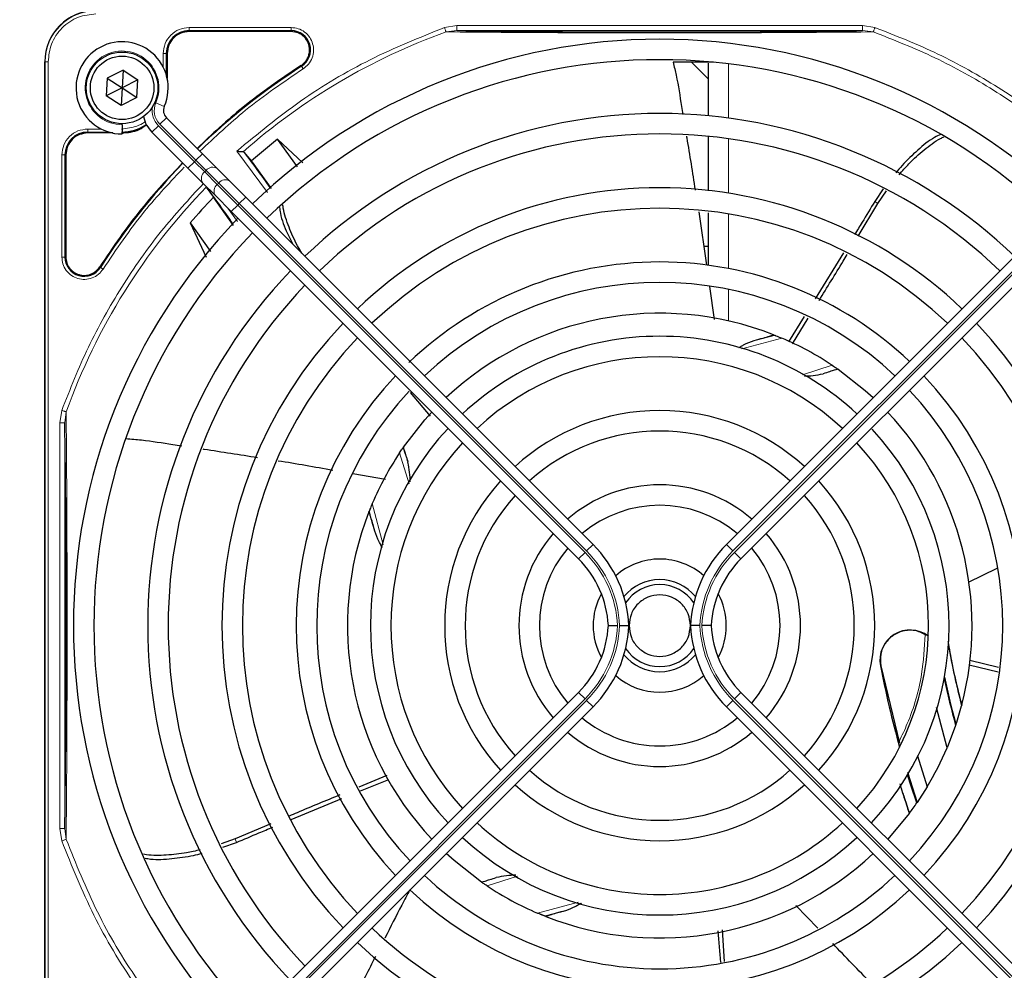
# Paper-space layout 'Blatt3' of a CAD drawing. Header units: millimetres. Extents: x 5 to 418, y 2 to 292.
# Tile 53 of 97: x 83 to 99, y 234 to 249. Entities that reach past the tile are written whole.
import ezdxf

# ---------------------------------------------------------------- set-up
doc = ezdxf.new("R2010")
doc.units = ezdxf.units.MM
doc.layers.add('SLD-0', color=7, linetype='Continuous')
doc.styles.add('SLDTEXTSTYLE0', font='TXT', dxfattribs={"width": 0.605})
doc.dimstyles.new('SLDDIMSTYLE1', dxfattribs={"dimtxt": 3.5, "dimasz": 3.302, "dimexe": 0, "dimexo": 0.0625, "dimgap": 0.875, "dimtad": 1, "dimlfac": 6, "dimrnd": 1e-09, "dimzin": 12, "dimdsep": 46, "dimtxsty": 'SLDTEXTSTYLE0', "dimsah": 1, "dimcen": 0.09, "dimadec": 0, "dimazin": 3, "dimtfac": 1, "dimtofl": 0, "dimtmove": 0, "dimatfit": 3, "dimfxl": 1, "dimfrac": 2, "dimtolj": 1, "dimtzin": 12, "dimarcsym": 0})

# ---------------------------------------------------------------- blocks, each defined once
blk = doc.blocks.new('_D_11')
at = {"layer": 'SLD-0'}
for p, q in [((59.721, 248.802), (59.721, 271.94)), ((143.471, 248.802), (143.471, 271.94)), ((59.721, 270.94), (143.471, 270.94))]:
    blk.add_line(p, q, dxfattribs=at)
for points in [[(59.721, 270.94), (63.023, 270.432), (63.023, 271.448)], [(143.471, 270.94), (140.169, 271.448), (140.169, 270.432)]]:
    blk.add_solid(points, dxfattribs=at)
at = {"layer": 'SLD-0', "insert": (95.581, 275.451), "char_height": 3.5, "attachment_point": 1, "style": 'SLDTEXTSTYLE0'}
blk.add_mtext('502,5', dxfattribs=at)

psp = doc.layouts.new('Blatt3')

# ---------------------------------------------------------------- linework, layer by layer
at = {"color": 7, "linetype": 'Continuous', "lineweight": 18}
for p, q in [((85.6045, 248.9204), (87.2648, 248.9204)), ((85.6045, 248.8705), (87.2648, 248.8705)), ((85.6045, 248.8555), (85.6045, 248.8705)), ((87.2648, 248.8555), (87.2648, 248.8705)), ((89.7599, 248.9217), (89.9618, 248.9549)), ((89.7855, 248.8501), (89.9618, 248.8716)), ((89.9618, 248.9549), (96.5639, 248.9549)), ((89.9618, 248.8716), (96.5639, 248.8716)), ((96.5639, 248.9549), (96.7652, 248.9219)), ((96.5639, 248.8716), (96.7397, 248.8502)), ((85.182, 248.2783), (85.182, 248.4979)), ((85.232, 248.1526), (85.232, 248.498)), ((85.247, 248.498), (85.232, 248.498)), ((83.2545, 248.3647), (83.2598, 248.3647)), ((83.2598, 248.3647), (83.2598, 230.0147)), ((83.3096, 248.3647), (83.2598, 248.3647)), ((83.3096, 248.3647), (83.3096, 230.0147)), ((87.4343, 248.2917), (87.4262, 248.3044)), ((94.3837, 248.3295), (94.3837, 247.4473)), ((85.0623, 247.6987), (85.1997, 247.6385)), ((85.1284, 247.3476), (85.2345, 247.4537)), ((83.9545, 247.2704), (84.1742, 247.2704)), ((84.9988, 247.218), (85.1048, 247.3241)), ((85.1048, 247.3241), (85.6901, 246.7388)), ((85.7137, 246.7624), (85.1284, 247.3476)), ((83.9545, 247.2205), (84.2999, 247.2205)), ((83.9545, 247.2055), (83.9545, 247.2205)), ((94.3837, 247.1108), (94.3837, 246.226)), ((83.532, 245.1877), (83.532, 246.8479)), ((83.582, 245.1877), (83.582, 246.848)), ((83.597, 246.848), (83.582, 246.848)), ((85.7137, 246.7624), (85.8197, 246.8685)), ((86.8777, 246.2398), (86.3802, 246.9107)), ((85.584, 246.6328), (85.6901, 246.7388)), ((85.6901, 246.7388), (85.7137, 246.7624)), ((85.6901, 246.7388), (85.8568, 246.5722)), ((85.8803, 246.5957), (85.7137, 246.7624)), ((85.8803, 246.5957), (85.8568, 246.5722)), ((85.8568, 246.5722), (86.0621, 246.3668)), ((86.0857, 246.3904), (85.8803, 246.5957)), ((86.0621, 246.3668), (86.0857, 246.3904)), ((86.0621, 246.3668), (86.3955, 246.0335)), ((86.419, 246.057), (86.0857, 246.3904)), ((86.419, 246.057), (86.5251, 246.1631)), ((86.2339, 245.9829), (86.392, 245.7673)), ((86.2894, 245.9274), (86.3955, 246.0335)), ((86.419, 246.057), (86.3955, 246.0335)), ((86.3955, 246.0335), (92.0474, 240.3815)), ((92.071, 240.4051), (86.419, 246.057)), ((94.4547, 240.4051), (100.1066, 246.057)), ((100.1302, 246.0335), (94.4783, 240.3815)), ((96.8115, 246.0573), (96.7621, 246.0925)), ((94.3837, 245.8882), (94.3837, 244.9992)), ((83.582, 245.1877), (83.597, 245.1877)), ((84.1481, 245.0263), (84.1607, 245.0182)), ((94.3837, 244.6593), (94.3837, 244.147)), ((95.2503, 243.8674), (94.5997, 243.6947)), ((95.5861, 243.2713), (96.0719, 243.4253)), ((83.4976, 242.4907), (83.5308, 242.6927)), ((83.5809, 242.4907), (83.6024, 242.667)), ((83.4976, 235.8886), (83.4976, 242.4907)), ((83.5809, 235.8886), (83.5809, 242.4907)), ((89.1856, 241.499), (89.0272, 241.9987)), ((88.5851, 241.1772), (88.7634, 240.5057)), ((91.9413, 240.2755), (92.0474, 240.3815)), ((92.071, 240.4051), (92.177, 240.5112)), ((94.4547, 240.4051), (94.3486, 240.5112)), ((94.5843, 240.2755), (94.4783, 240.3815)), ((96.8602, 238.5364), (96.8551, 238.5354)), ((92.0474, 237.9978), (86.3955, 232.3459)), ((86.419, 232.3223), (92.071, 237.9742)), ((91.9413, 238.1039), (92.0474, 237.9978)), ((92.071, 237.9742), (92.177, 237.8682)), ((94.4547, 237.9742), (94.3486, 237.8682)), ((100.1066, 232.3223), (94.4547, 237.9742)), ((94.5843, 238.1039), (94.4783, 237.9978)), ((94.4783, 237.9978), (100.1302, 232.3459)), ((83.5308, 235.6866), (83.4976, 235.8886)), ((83.6025, 235.7122), (83.5809, 235.8886)), ((86.3552, 235.7195), (86.3745, 235.662)), ((90.9495, 235.1112), (90.4538, 234.954)), ((91.2753, 234.5119), (91.9407, 234.6886))]:
    psp.add_line(p, q, dxfattribs=at)
at = {"color": 7, "linetype": 'Continuous', "lineweight": 25}
for p, q in [((87.2648, 248.8555), (85.6045, 248.8555)), ((85.247, 248.498), (85.247, 248.0931)), ((83.2545, 230.0147), (83.2545, 248.3647)), ((84.5278, 248.228), (84.2706, 248.0968)), ((84.5278, 248.228), (84.5128, 247.9397)), ((84.5278, 248.228), (84.77, 248.0709)), ((94.1378, 248.3563), (93.4802, 248.3563)), ((94.0503, 248.0855), (93.7795, 248.3563)), ((84.2706, 248.0968), (84.2557, 247.8085)), ((84.2706, 248.0968), (84.5128, 247.9397)), ((84.77, 248.0709), (84.5128, 247.9397)), ((84.755, 247.7826), (84.77, 248.0709)), ((84.5128, 247.9397), (84.2557, 247.8085)), ((84.5128, 247.9397), (84.4979, 247.6514)), ((84.5128, 247.9397), (84.755, 247.7826)), ((84.4979, 247.6514), (84.2557, 247.8085)), ((84.755, 247.7826), (84.4979, 247.6514)), ((85.2345, 247.4537), (85.8197, 246.8685)), ((84.5128, 247.3397), (84.5128, 247.3563)), ((84.5128, 247.3397), (84.5128, 247.1897)), ((84.3594, 247.2055), (83.9545, 247.2055)), ((85.584, 246.6328), (84.9988, 247.218)), ((87.0406, 247.1029), (86.6173, 246.7509)), ((87.4547, 246.7222), (87.0406, 247.1029)), ((87.3687, 246.6551), (87.0406, 247.1029)), ((83.597, 246.848), (83.597, 245.1877)), ((85.8197, 246.8685), (86.0614, 246.6268)), ((86.4985, 246.8943), (86.4842, 246.901)), ((86.6173, 246.7509), (86.4985, 246.8943)), ((85.8257, 246.3911), (85.584, 246.6328)), ((86.0614, 246.6268), (86.2668, 246.4214)), ((86.9457, 246.3007), (86.6173, 246.7509)), ((86.0311, 246.1857), (85.8257, 246.3911)), ((85.8904, 246.3146), (85.9988, 246.1589)), ((86.2668, 246.4214), (86.5251, 246.1631)), ((86.3283, 245.7001), (85.9988, 246.1589)), ((86.2894, 245.9274), (86.0311, 246.1857)), ((86.5251, 246.1631), (92.177, 240.5112)), ((100.0006, 246.1631), (94.3486, 240.5112)), ((96.9017, 246.2966), (96.7621, 246.0925)), ((96.8115, 246.0573), (96.955, 246.2652)), ((96.4934, 245.5279), (96.8115, 246.0573)), ((91.9413, 240.2755), (86.2894, 245.9274)), ((93.8969, 245.9227), (94.0223, 245.0549)), ((94.5843, 240.2755), (100.2363, 245.9274)), ((85.622, 245.7435), (85.8804, 245.1874)), ((85.622, 245.7435), (85.9526, 245.2752)), ((94.0503, 245.3563), (93.9787, 245.3563)), ((96.253, 245.2562), (95.7938, 244.5069)), ((94.0727, 244.7059), (94.1503, 244.1684)), ((95.616, 244.2207), (95.3582, 243.8093)), ((95.423, 243.7745), (95.6787, 244.1914)), ((95.1164, 243.9221), (95.1262, 243.9182)), ((96.1584, 243.3667), (96.1649, 243.3621)), ((89.2036, 242.9842), (89.5283, 242.5963)), ((89.0858, 242.0852), (89.0904, 242.0918)), ((88.2666, 241.6645), (88.7981, 241.5729)), ((88.5304, 241.0432), (88.5343, 241.0531)), ((98.7479, 240.1184), (98.2817, 239.8888)), ((98.7772, 238.5058), (98.3124, 238.6223)), ((96.8602, 238.5364), (97.1678, 237.2776)), ((98.299, 238.55), (98.7707, 238.4366)), ((86.2894, 232.4519), (91.9413, 238.1039)), ((100.2363, 232.4519), (94.5843, 238.1039)), ((92.177, 237.8682), (86.5251, 232.2162)), ((94.3486, 237.8682), (100.0006, 232.2162)), ((97.9393, 237.1992), (97.7654, 237.8595)), ((98.1794, 237.9019), (98.1753, 237.8861)), ((98.0787, 237.5652), (97.9393, 237.1992)), ((98.0834, 237.5791), (98.0787, 237.5652)), ((97.4605, 237.0715), (97.615, 236.5648)), ((88.8209, 236.7505), (88.3632, 236.5611)), ((97.2965, 236.8028), (97.4528, 236.3129)), ((88.3929, 236.499), (88.8514, 236.6836)), ((97.615, 236.5648), (97.4528, 236.3129)), ((87.2648, 236.0339), (88.0903, 236.3758)), ((97.4528, 236.3129), (97.447, 236.3045)), ((97.3221, 236.1313), (96.9726, 235.7156)), ((97.3278, 236.1389), (97.3221, 236.1313)), ((86.9353, 235.9658), (86.3552, 235.7195)), ((86.3552, 235.7195), (86.1265, 235.639)), ((86.1541, 235.5833), (86.3745, 235.662)), ((90.3673, 235.0127), (90.3607, 235.0172)), ((95.8361, 234.2652), (95.4758, 234.6355)), ((91.4093, 234.4572), (91.3994, 234.4611)), ((94.317, 233.7265), (94.2818, 234.2381))]:
    psp.add_line(p, q, dxfattribs=at)
at = {"color": 7, "linetype": 'Continuous', "lineweight": 25, "flags": 128}
for points in [[(96.1649, 243.3621), (96.6087, 243.0155), (96.7369, 242.8994)], [(89.0904, 242.0918), (89.4388, 242.5375), (89.5531, 242.6637)], [(97.447, 236.3045), (97.3562, 236.5786), (97.2979, 236.7634)], [(90.3607, 235.0172), (89.915, 235.3656), (89.7888, 235.4799)]]:
    psp.add_lwpolyline(points, dxfattribs=at)
at = {"color": 7, "linetype": 'Continuous', "lineweight": 25}
for radius in [0.5833, 0.5167]:
    psp.add_circle((84.5128, 247.9397), radius, dxfattribs=at)
for centre, radius, start, end in [((84.0878, 248.3647), 0.8333, 90, 180), ((85.6045, 248.498), 0.3725, 90, 180), ((87.2648, 248.5563), 0.3142, 302.63367, 90), ((93.2628, 239.1897), 9.5417, 90, 133.99915), ((93.2628, 239.1897), 9.5417, 46.02565, 90), ((84.5128, 247.9397), 0.75, 336.32369, 270), ((93.2628, 239.1897), 9.2083, 46.03708, 133.96292), ((93.2628, 239.1897), 10.8083, 122.63367, 134.11645), ((85.3523, 247.5716), 0.1667, 156.32369, 225), ((85.3523, 247.5716), 0.5, 191.42049, 225), ((93.2628, 239.1897), 8.3333, 90, 133.85401), ((93.2628, 239.1897), 8.3333, 46.05242, 90), ((84.5045, 247.948), 0.7275, 270, 303.67328), ((83.9545, 246.848), 0.3725, 90, 180), ((93.2628, 239.1897), 8, 46.19375, 133.80625), ((73.3048, 236.6954), 16.676, 35.2521, 37.70462), ((93.2628, 239.1897), 10.8083, 135.88355, 147.36633), ((73.3048, 236.6954), 15.8406, 34.77699, 37.39093), ((93.2628, 239.1897), 7.125, 90, 133.65963), ((93.2628, 239.1897), 7.125, 46.34037, 90), ((93.2628, 239.1897), 10.0666, 136.18656, 139.37912), ((93.2628, 239.1897), 6.7917, 46.40617, 133.59383), ((93.2628, 239.1897), 9.5417, 136.00085, 223.99915), ((93.2628, 239.1897), 9.2083, 136.03708, 223.96292), ((83.8962, 245.1877), 0.3142, 180, 327.36633), ((93.2628, 239.1897), 5.9167, 90, 133.65297), ((93.2628, 239.1897), 5.9167, 46.61418, 90), ((93.2628, 239.1897), 8.3333, 136.14599, 223.85401), ((93.2628, 239.1897), 8, 136.19375, 223.80625), ((93.2628, 239.1897), 5.5833, 46.71058, 133.28942), ((93.2628, 239.1897), 5.0825, 68.61111, 133.12079), ((93.2628, 239.1897), 7.125, 136.34037, 223.65963), ((93.2628, 239.1897), 7.125, 316.34037, 43.65963), ((93.2628, 239.1897), 4.7083, 90, 132.97141), ((93.2628, 239.1897), 4.7083, 47.02859, 90), ((90.7686, 259.1477), 15.8406, 284.73484, 285.96759), ((93.2628, 239.1897), 6.7917, 136.40617, 223.59383), ((93.2628, 239.1897), 5.0825, 56.44769, 66.98022), ((93.2628, 239.1897), 6.7917, 316.40617, 43.59383), ((93.2628, 239.1897), 4.375, 47.18322, 132.81678), ((93.2628, 239.1897), 5.9167, 136.53219, 223.38582), ((93.2628, 239.1897), 5.9167, 316.61418, 43.38582), ((93.2628, 239.1897), 5.5833, 136.92516, 223.28942), ((93.2628, 239.1897), 5.5833, 316.71058, 43.28942), ((93.2628, 239.1897), 3.5, 90, 132.2706), ((93.2628, 239.1897), 3.5, 47.7294, 90), ((93.2628, 239.1897), 5.0825, 345.32235, 43.12079), ((93.2628, 239.1897), 4.7083, 137.02859, 222.97141), ((93.2628, 239.1897), 3.1667, 48.01696, 131.98304), ((93.2628, 239.1897), 4.7083, 317.02859, 42.75082), ((93.2628, 239.1897), 4.375, 137.18322, 222.81678), ((93.2628, 239.1897), 4.375, 317.18322, 42.81678), ((93.2628, 239.1897), 5.0825, 146.44769, 156.98022), ((93.2628, 239.1897), 3.5, 137.7294, 222.2706), ((93.2628, 239.1897), 3.5, 317.7294, 42.2706), ((93.2628, 239.1897), 2.2917, 90, 130.82935), ((93.2628, 239.1897), 2.2917, 49.17065, 90), ((93.2628, 239.1897), 3.1667, 138.01696, 221.98304), ((93.2628, 239.1897), 3.1667, 318.01696, 41.98304), ((93.2628, 239.1897), 5.0825, 158.61111, 223.12079), ((73.3048, 236.6954), 15.8406, 14.73484, 15.96759), ((93.2628, 239.1897), 1.9583, 49.88214, 130.11786), ((93.2628, 239.1897), 2.2917, 139.17065, 220.82935), ((93.2628, 239.1897), 2.2917, 319.17065, 40.82935), ((93.2628, 239.1897), 1.9583, 139.88214, 220.11786), ((90.7628, 239.0969), 2, 2.65732, 45), ((95.7628, 239.0969), 2, 135, 177.34268), ((93.2628, 239.1897), 1.9583, 319.88214, 40.11786), ((90.7628, 239.0969), 1.6667, 3.18929, 45), ((93.2628, 239.1897), 1.0833, 90, 131.41097), ((93.2628, 239.1897), 1.0833, 48.58903, 90), ((95.7628, 239.0969), 1.6667, 135, 176.81071), ((93.2628, 239.1897), 0.75, 39.13143, 140.86857), ((93.2628, 239.1897), 0.6667, 33.7452, 146.2548), ((93.2628, 239.1897), 1.0833, 151.29384, 208.70615), ((93.2628, 239.1897), 1.0833, 331.29384, 28.70615), ((90.7628, 239.2824), 1.6667, 315, 356.81071), ((90.7628, 239.2824), 2, 315, 357.34268), ((95.7628, 239.2824), 2, 182.65732, 225), ((95.7628, 239.2824), 1.6667, 183.18929, 225), ((97.3371, 238.6282), 0.4909, 52.71206, 190.88967), ((93.2628, 239.1897), 0.6667, 213.7452, 326.2548), ((113.2208, 241.6839), 15.5175, 190.44251, 194.16656), ((93.2628, 239.1897), 0.75, 219.13143, 270), ((93.2628, 239.1897), 0.75, 270, 320.86857), ((113.2208, 241.6839), 16.6659, 190.88967, 195.56108), ((93.2628, 239.1897), 1.0833, 228.58903, 311.41097), ((113.2208, 241.6839), 15.6923, 192.34899, 195.21644), ((113.2208, 241.6839), 15.6841, 192.27781, 195.17181), ((93.2628, 239.1897), 5.0825, 341.52584, 345.13904), ((93.2628, 239.1897), 1.9583, 229.88214, 270), ((93.2628, 239.1897), 1.9583, 270, 310.11786), ((93.2628, 239.1897), 2.2917, 229.17065, 310.82935), ((93.2628, 239.1897), 5.0825, 328.90506, 336.94357), ((93.2628, 239.1897), 3.1667, 228.01696, 270), ((93.2628, 239.1897), 3.1667, 270, 311.98304), ((93.2628, 239.1897), 3.5, 227.7294, 312.2706), ((113.2208, 241.6839), 16.8325, 197.65463, 199.2337), ((93.2628, 239.1897), 5.0825, 323.11197, 325.41226), ((93.2628, 239.1897), 4.375, 227.18322, 270), ((93.2628, 239.1897), 4.375, 270, 312.81678), ((93.2628, 239.1897), 4.7083, 227.02859, 312.97141), ((93.2628, 239.1897), 5.0825, 248.61111, 313.12079), ((93.2628, 239.1897), 5.5833, 226.71058, 270), ((93.2628, 239.1897), 5.5833, 270, 313.28942), ((93.2628, 239.1897), 5.0825, 236.44769, 246.98022), ((93.2628, 239.1897), 5.9167, 226.58874, 313.38582), ((95.7571, 219.2317), 15.8406, 104.73484, 105.96759), ((93.2628, 239.1897), 6.7917, 226.40617, 270), ((93.2628, 239.1897), 6.7917, 270, 313.59383), ((93.2628, 239.1897), 7.125, 226.34037, 313.65963)]:
    psp.add_arc(centre, radius, start, end, dxfattribs=at)
at = {"color": 7, "linetype": 'Continuous', "lineweight": 18}
for centre, radius, start, end in [((84.0878, 248.3647), 0.828, 90, 180), ((93.2628, 239.1897), 10.2672, 109.79676, 131.31692), ((84.5128, 247.9397), 0.6, 336.32369, 270), ((85.3523, 247.5716), 0.35, 170.36291, 225), ((85.3523, 247.5716), 0.3167, 156.32369, 225), ((85.9873, 246.5152), 0.1339, 56.42175, 143.04947), ((85.9372, 246.4652), 0.1339, 126.95053, 213.57825), ((93.2628, 239.1897), 10.2672, 135.92524, 160.20345), ((86.1426, 246.2598), 0.1339, 126.95053, 213.57825), ((86.1927, 246.3099), 0.1339, 56.42175, 143.04947), ((90.7686, 259.1477), 16.676, 288.00213, 288.8569), ((73.3048, 236.6954), 16.676, 18.00213, 18.8569), ((90.7628, 239.0969), 1.8167, 2.92572, 45), ((90.7628, 239.0969), 1.85, 2.87296, 45), ((95.7628, 239.0969), 1.85, 135, 177.12704), ((95.7628, 239.0969), 1.8167, 135, 177.07428), ((90.7628, 239.2824), 1.8167, 315, 357.07428), ((90.7628, 239.2824), 1.85, 315, 357.12704), ((95.7628, 239.2824), 1.85, 182.87296, 225), ((95.7628, 239.2824), 1.8167, 182.92572, 225), ((95.7571, 219.2317), 16.676, 108.00213, 108.8569)]:
    psp.add_arc(centre, radius, start, end, dxfattribs=at)
for points, knots in [([(84.0878, 249.1428), (83.9899, 249.1325), (83.8393, 249.1165), (83.6582, 249.0194), (83.5335, 248.919), (83.4331, 248.7943), (83.336, 248.6131), (83.32, 248.4626), (83.3096, 248.3647)], [0, 0, 0, 0, 0.2394568, 0.3683607, 0.5, 0.6316393, 0.7605432, 1, 1, 1, 1]), ([(85.182, 248.4979), (85.1884, 248.5533), (85.2011, 248.664), (85.2988, 248.8037), (85.4384, 248.9014), (85.5492, 248.9141), (85.6045, 248.9204)], [0, 0, 0, 0, 0.2499998, 0.4999995, 0.7499998, 1, 1, 1, 1]), ([(85.6045, 248.9204), (85.6045, 248.9141), (85.6045, 248.9014), (85.6045, 248.8853), (85.6045, 248.8736), (85.6045, 248.8715), (85.6045, 248.8705)], [0, 0, 0, 0, 0.2499974, 0.4999983, 0.7499991, 1, 1, 1, 1]), ([(86.3802, 246.9107), (86.7193, 247.1905), (87.3977, 247.7503), (88.5365, 248.428), (89.3522, 248.7572), (89.7599, 248.9217)], [0, 0, 0, 0, 0.3332143, 0.6667754, 1, 1, 1, 1]), ([(87.2648, 248.9204), (87.3028, 248.917), (87.3808, 248.9099), (87.4871, 248.8526), (87.5699, 248.7666), (87.62, 248.6603), (87.6351, 248.5437), (87.6118, 248.4267), (87.5531, 248.3211), (87.4913, 248.2731), (87.4611, 248.2497)], [0, 0, 0, 0, 0.1217125, 0.2499998, 0.3782872, 0.4999997, 0.6217122, 0.7499998, 0.8782874, 1, 1, 1, 1]), ([(89.7855, 248.85), (89.7842, 248.8537), (89.7816, 248.861), (89.7754, 248.8785), (89.768, 248.8991), (89.7626, 248.9142), (89.7599, 248.9217)], [0, 0, 0, 0, 0.25, 0.5, 0.75, 1, 1, 1, 1]), ([(96.7652, 248.9219), (96.7632, 248.9164), (96.7594, 248.9057), (96.7528, 248.8874), (96.7467, 248.8702), (96.7421, 248.8572), (96.7404, 248.8522), (96.7397, 248.8502)], [0, 0, 0, 0, 0.1851978, 0.3532781, 0.6370716, 0.8527573, 1, 1, 1, 1]), ([(96.7652, 248.9219), (97.111, 248.7854), (97.8045, 248.5114), (98.7802, 247.9588), (99.679, 247.3346), (100.2067, 246.8468), (100.4598, 246.6128)], [0, 0, 0, 0, 0.253873, 0.5092361, 0.7645992, 1, 1, 1, 1]), ([(89.7855, 248.85), (89.9881, 248.8485), (90.3699, 248.8456), (90.9572, 248.8409), (91.4315, 248.8388), (91.7982, 248.8364), (92.0705, 248.8355), (92.4215, 248.8364), (92.8516, 248.8353), (93.4066, 248.8328), (93.9935, 248.8376), (94.5817, 248.8349), (95.2241, 248.8398), (95.9539, 248.8431), (96.469, 248.8477), (96.7397, 248.8502)], [0, 0, 0, 0, 0.0992266, 0.1869854, 0.2680266, 0.3050007, 0.3411624, 0.3801061, 0.4467472, 0.5120558, 0.5978149, 0.6780584, 0.7487781, 0.8679482, 1, 1, 1, 1]), ([(96.7397, 248.8502), (97.0772, 248.717), (97.7522, 248.4508), (98.7024, 247.917), (99.6001, 247.299), (100.1365, 246.8103), (100.4046, 246.5659)], [0, 0, 0, 0, 0.24999997, 0.49999995, 0.74999996, 1, 1, 1, 1]), ([(87.4611, 248.2497), (87.141, 248.0332), (86.545, 247.6303), (86.0219, 247.1369), (85.7797, 246.9085)], [0, 0, 0, 0, 0.53717444, 1, 1, 1, 1]), ([(87.4611, 248.2497), (87.4577, 248.255), (87.4509, 248.2657), (87.4422, 248.2793), (87.4359, 248.2891), (87.4348, 248.2909), (87.4343, 248.2917)], [0, 0, 0, 0, 0.2499911, 0.4999941, 0.749997, 1, 1, 1, 1]), ([(83.532, 246.8479), (83.5384, 246.9033), (83.5511, 247.014), (83.6488, 247.1537), (83.7884, 247.2514), (83.8992, 247.2641), (83.9545, 247.2704)], [0, 0, 0, 0, 0.2499997, 0.4999995, 0.7499997, 1, 1, 1, 1]), ([(84.5045, 247.2704), (84.589, 247.2805), (84.7189, 247.2958), (84.8443, 247.3551), (84.8835, 247.3875), (84.8876, 247.3909)], [0, 0, 0, 0, 0.6247077, 0.9609985, 1, 1, 1, 1]), ([(85.5251, 246.6517), (85.3033, 246.4164), (84.8166, 245.8999), (84.4192, 245.3116), (84.2028, 244.9914)], [0, 0, 0, 0, 0.4556709, 1, 1, 1, 1]), ([(85.8352, 246.3816), (85.6028, 246.1302), (85.1167, 245.6042), (84.4939, 244.7073), (83.9414, 243.7319), (83.6674, 243.0384), (83.5308, 242.6927)], [0, 0, 0, 0, 0.23421916, 0.48997671, 0.74573426, 1, 1, 1, 1]), ([(84.2028, 244.9914), (84.1794, 244.9612), (84.1314, 244.8994), (84.0258, 244.8407), (83.9088, 244.8174), (83.7922, 244.8325), (83.6859, 244.8826), (83.5999, 244.9653), (83.5426, 245.0717), (83.5355, 245.1497), (83.532, 245.1877)], [0, 0, 0, 0, 0.1217126, 0.25, 0.3782874, 0.5, 0.6217126, 0.75, 0.8782874, 1, 1, 1, 1]), ([(83.582, 245.1877), (83.5809, 245.1877), (83.5789, 245.1877), (83.5672, 245.1877), (83.551, 245.1877), (83.5384, 245.1877), (83.532, 245.1877)], [0, 0, 0, 0, 0.250002, 0.500004, 0.750006, 1, 1, 1, 1]), ([(84.2028, 244.9914), (84.1975, 244.9948), (84.1868, 245.0016), (84.1732, 245.0103), (84.1634, 245.0166), (84.1616, 245.0177), (84.1607, 245.0182)], [0, 0, 0, 0, 0.25, 0.5, 0.75, 1, 1, 1, 1]), ([(83.6025, 235.7122), (83.6043, 235.9276), (83.6076, 236.3286), (83.6116, 236.9355), (83.6157, 237.5874), (83.6166, 238.3499), (83.6189, 239.148), (83.6172, 239.8491), (83.6162, 240.4145), (83.6146, 240.9541), (83.6114, 241.4993), (83.6073, 242.0804), (83.6041, 242.4635), (83.6024, 242.667)], [0, 0, 0, 0, 0.1054719, 0.1963571, 0.2752888, 0.387443, 0.5077236, 0.5879672, 0.6632165, 0.7350379, 0.8122986, 0.9002709, 1, 1, 1, 1]), ([(97.1607, 237.3065), (97.2058, 237.4019), (97.3705, 237.7501), (97.5409, 238.3333), (97.57, 238.8273), (97.5826, 239.0416)], [0, 0, 0, 0, 0.1759731, 0.6425035, 1, 1, 1, 1]), ([(83.6025, 235.7122), (83.5989, 235.7109), (83.5916, 235.7083), (83.5741, 235.702), (83.5534, 235.6947), (83.5384, 235.6893), (83.5308, 235.6866)], [0, 0, 0, 0, 0.25, 0.5, 0.75, 1, 1, 1, 1]), ([(83.5308, 235.6866), (83.6953, 235.2789), (84.0246, 234.4633), (84.7022, 233.3245), (85.262, 232.6461), (85.5418, 232.3071)], [0, 0, 0, 0, 0.3332246, 0.6667857, 1, 1, 1, 1]), ([(85.5515, 232.411), (85.2808, 232.7433), (84.7395, 233.4078), (84.083, 234.5197), (83.7627, 235.3147), (83.6025, 235.7122)], [0, 0, 0, 0, 0.33333336, 0.6666667, 1, 1, 1, 1])]:
    psp.add_open_spline(points, degree=3, knots=knots, dxfattribs=at)
for points in [[(87.2648, 248.9204), (87.2648, 248.9141), (87.2648, 248.9014), (87.2648, 248.8853), (87.2648, 248.8736), (87.2648, 248.8715), (87.2648, 248.8705)], [(89.9618, 248.9549), (89.9618, 248.9441), (89.9618, 248.9225), (89.9618, 248.8951), (89.9618, 248.8758), (89.9618, 248.873), (89.9618, 248.8716)], [(96.5639, 248.9549), (96.5639, 248.9441), (96.5639, 248.9225), (96.5639, 248.8951), (96.5639, 248.8758), (96.5639, 248.873), (96.5639, 248.8716)], [(85.182, 248.4979), (85.1884, 248.4979), (85.201, 248.4979), (85.2172, 248.4979), (85.2289, 248.498), (85.2309, 248.498), (85.232, 248.498)], [(83.9545, 247.2704), (83.9545, 247.2641), (83.9545, 247.2514), (83.9545, 247.2353), (83.9545, 247.2236), (83.9545, 247.2215), (83.9545, 247.2205)], [(83.532, 246.8479), (83.5384, 246.8479), (83.551, 246.8479), (83.5672, 246.848), (83.5789, 246.848), (83.5809, 246.848), (83.582, 246.848)], [(83.5308, 242.6927), (83.5383, 242.69), (83.5534, 242.6846), (83.574, 242.6772), (83.5915, 242.6709), (83.5988, 242.6683), (83.6024, 242.667)], [(83.4976, 242.4907), (83.5084, 242.4907), (83.53, 242.4907), (83.5573, 242.4907), (83.5767, 242.4907), (83.5795, 242.4907), (83.5809, 242.4907)], [(83.5809, 235.8886), (83.5795, 235.8886), (83.5767, 235.8886), (83.5573, 235.8886), (83.53, 235.8886), (83.5084, 235.8886), (83.4976, 235.8886)]]:
    psp.add_open_spline(points, degree=3, dxfattribs=at)
at = {"color": 7, "linetype": 'Continuous', "lineweight": 25}
for points, knots in [([(89.9618, 248.8716), (90.1553, 248.8691), (90.5218, 248.8644), (91.084, 248.8588), (91.5817, 248.8547), (92.0401, 248.852), (92.4689, 248.8502), (92.9153, 248.849), (93.4222, 248.8487), (93.9604, 248.8498), (94.514, 248.852), (95.1178, 248.8559), (95.8148, 248.8621), (96.3029, 248.8683), (96.5639, 248.8716)], [0, 0, 0, 0, 0.0996723, 0.1887309, 0.2688678, 0.3273434, 0.3895643, 0.4520047, 0.5145617, 0.5996547, 0.6762195, 0.7501682, 0.8664354, 1, 1, 1, 1]), ([(87.4262, 248.3044), (87.1032, 248.0859), (86.5033, 247.6803), (85.9768, 247.1836), (85.7338, 246.9544)], [0, 0, 0, 0, 0.5384941, 1, 1, 1, 1]), ([(93.4802, 248.3563), (93.4978, 248.2858), (93.5573, 248.0483), (93.5959, 247.762), (93.6321, 247.5493), (93.6395, 247.506)], [0, 0, 0, 0, 0.2519344, 0.8478428, 1, 1, 1, 1]), ([(94.0503, 248.3412), (94.0503, 248.2683), (94.0503, 248.1153), (94.0503, 247.8049), (94.0503, 247.5382), (94.0503, 247.4826)], [0, 0, 0, 0, 0.4188485, 0.8788192, 1, 1, 1, 1]), ([(84.5045, 247.2055), (84.6039, 247.2129), (84.7552, 247.2242), (84.8735, 247.3148), (84.9141, 247.3459)], [0, 0, 0, 0, 0.6575329, 1, 1, 1, 1]), ([(93.6987, 247.1537), (93.7002, 247.1448), (93.7492, 246.8531), (93.7952, 246.5609), (93.8398, 246.2776)], [0, 0, 0, 0, 0.0306248, 1, 1, 1, 1]), ([(94.0503, 247.1471), (94.0503, 247.1045), (94.0503, 246.8645), (94.0503, 246.5351), (94.0503, 246.2641)], [0, 0, 0, 0, 0.1775506, 1, 1, 1, 1]), ([(97.8341, 247.1823), (97.8011, 247.1671), (97.6689, 247.106), (97.4597, 246.9262), (97.2492, 246.7303), (97.1382, 246.596), (97.1046, 246.5554)], [0, 0, 0, 0, 0.1200089, 0.4811398, 0.842984, 1, 1, 1, 1]), ([(97.159, 246.525), (97.2116, 246.5867), (97.3379, 246.7348), (97.5633, 246.9337), (97.7565, 247.0822), (97.872, 247.1353), (97.892, 247.1446)], [0, 0, 0, 0, 0.24433234, 0.58665408, 0.9281893, 1, 1, 1, 1]), ([(86.3802, 246.9107), (86.3937, 246.9094), (86.4161, 246.9072), (86.446, 246.9048), (86.4687, 246.9025), (86.4793, 246.9015), (86.4842, 246.901)], [0, 0, 0, 0, 0.3361266, 0.5608644, 0.7960602, 1, 1, 1, 1]), ([(85.4981, 246.7187), (85.2689, 246.4757), (84.7722, 245.9491), (84.3665, 245.3493), (84.1481, 245.0263)], [0, 0, 0, 0, 0.4615059, 1, 1, 1, 1]), ([(87.0756, 245.9958), (87.0796, 245.9633), (87.097, 245.8222), (87.178, 245.6193), (87.2614, 245.4554), (87.2909, 245.3973)], [0, 0, 0, 0, 0.1619592, 0.7032449, 1, 1, 1, 1]), ([(87.4394, 245.2488), (87.4149, 245.2892), (87.3316, 245.4266), (87.2275, 245.6729), (87.1461, 245.8984), (87.1315, 246.0207), (87.1293, 246.0387)], [0, 0, 0, 0, 0.1612063, 0.5477467, 0.9333995, 1, 1, 1, 1]), ([(96.7621, 246.0925), (96.6941, 245.979), (96.5858, 245.7985), (96.4756, 245.6193), (96.4347, 245.5527)], [0, 0, 0, 0, 0.6287686, 1, 1, 1, 1]), ([(94.0503, 245.9068), (94.0503, 245.7246), (94.0503, 245.4576), (94.0503, 245.1472), (94.0503, 245.0485)], [0, 0, 0, 0, 0.68227238, 1, 1, 1, 1]), ([(95.8553, 244.4793), (95.9875, 244.6929), (96.141, 244.941), (96.2911, 245.1912), (96.3119, 245.2259)], [0, 0, 0, 0, 0.861195, 1, 1, 1, 1]), ([(94.7976, 243.828), (94.8489, 243.8421), (94.9442, 243.8683), (95.0468, 243.8986), (95.106, 243.9173), (95.113, 243.9205), (95.1164, 243.9221)], [0, 0, 0, 0, 0.3307022, 0.6139144, 0.8132321, 1, 1, 1, 1]), ([(95.1262, 243.9182), (95.1267, 243.918), (95.1276, 243.9177), (95.1333, 243.9154), (95.1424, 243.9118), (95.1616, 243.9042), (95.1977, 243.8896), (95.2312, 243.8755), (95.2503, 243.8674)], [0, 0, 0, 0, 0.0782241, 0.1598696, 0.2574567, 0.3644063, 0.6366001, 1, 1, 1, 1]), ([(94.5514, 243.714), (94.5675, 243.7235), (94.5933, 243.7387), (94.6737, 243.7836), (94.7407, 243.8076), (94.7976, 243.828)], [0, 0, 0, 0, 0.20034, 0.3213139, 1, 1, 1, 1]), ([(96.0719, 243.4253), (96.0839, 243.4173), (96.1066, 243.4021), (96.1312, 243.3854), (96.1454, 243.3756), (96.1527, 243.3706), (96.1573, 243.3674), (96.158, 243.3669), (96.1584, 243.3667)], [0, 0, 0, 0, 0.2946555, 0.558446, 0.6795519, 0.7970431, 0.8989768, 1, 1, 1, 1]), ([(95.6168, 243.2502), (95.6643, 243.2526), (95.7711, 243.2579), (95.8684, 243.2773), (95.9224, 243.288)], [0, 0, 0, 0, 0.4453226, 1, 1, 1, 1]), ([(96.1649, 243.3621), (96.1609, 243.3614), (96.1527, 243.3599), (96.104, 243.3452), (96.0282, 243.3214), (95.9586, 243.2994), (95.9224, 243.288)], [0, 0, 0, 0, 0.22203097, 0.4518514, 0.71468408, 1, 1, 1, 1]), ([(83.5809, 235.8886), (83.5834, 236.0823), (83.5881, 236.4488), (83.5937, 237.0112), (83.5978, 237.5089), (83.6005, 237.9675), (83.603, 238.5417), (83.6041, 239.2003), (83.6027, 239.8876), (83.6005, 240.4411), (83.5966, 241.0448), (83.5904, 241.7417), (83.5842, 242.2298), (83.5809, 242.4907)], [0, 0, 0, 0, 0.0997395, 0.1888341, 0.2689825, 0.3274726, 0.3897121, 0.5145235, 0.5996364, 0.6761984, 0.7501396, 0.8664184, 1, 1, 1, 1]), ([(84.574, 242.2321), (84.6593, 242.2263), (84.9162, 242.2089), (85.2172, 242.1548), (85.4349, 242.1229), (85.4826, 242.1159)], [0, 0, 0, 0, 0.2795014, 0.8422852, 1, 1, 1, 1]), ([(85.826, 242.0648), (85.834, 242.0636), (86.131, 242.0195), (86.4275, 241.9722), (86.7159, 241.9262)], [0, 0, 0, 0, 0.02715783, 1, 1, 1, 1]), ([(89.0272, 241.9987), (89.0352, 242.0107), (89.0504, 242.0335), (89.0671, 242.058), (89.0769, 242.0723), (89.0819, 242.0796), (89.0851, 242.0842), (89.0856, 242.0849), (89.0858, 242.0852)], [0, 0, 0, 0, 0.2946555, 0.558446, 0.6795519, 0.7970431, 0.8989768, 1, 1, 1, 1]), ([(89.0904, 242.0918), (89.0911, 242.0877), (89.0926, 242.0795), (89.1073, 242.0308), (89.1311, 241.9551), (89.153, 241.8854), (89.1645, 241.8492)], [0, 0, 0, 0, 0.222031, 0.4518514, 0.7146841, 1, 1, 1, 1]), ([(87.0521, 241.8738), (87.0527, 241.8737), (87.3505, 241.8273), (87.6471, 241.7737), (87.9432, 241.7203)], [0, 0, 0, 0, 0.0020843, 1, 1, 1, 1]), ([(89.2035, 241.527), (89.2009, 241.5802), (89.1954, 241.6926), (89.1751, 241.7952), (89.1645, 241.8492)], [0, 0, 0, 0, 0.4731302, 1, 1, 1, 1]), ([(88.5851, 241.1772), (88.577, 241.158), (88.5629, 241.1245), (88.5483, 241.0884), (88.5407, 241.0693), (88.5371, 241.0602), (88.5348, 241.0544), (88.5345, 241.0535), (88.5343, 241.0531)], [0, 0, 0, 0, 0.3633999, 0.6355937, 0.7425433, 0.8401304, 0.9217759, 1, 1, 1, 1]), ([(88.6245, 240.7244), (88.6104, 240.7758), (88.5842, 240.8711), (88.5539, 240.9737), (88.5352, 241.0329), (88.532, 241.0398), (88.5304, 241.0432)], [0, 0, 0, 0, 0.3307022, 0.6139144, 0.8132321, 1, 1, 1, 1]), ([(88.7478, 240.4625), (88.7461, 240.4654), (88.7331, 240.4867), (88.7152, 240.5177), (88.6688, 240.6006), (88.6448, 240.6676), (88.6245, 240.7244)], [0, 0, 0, 0, 0.0333899, 0.2492437, 0.3628092, 1, 1, 1, 1]), ([(92.4269, 239.1897), (92.4273, 239.1897), (92.4281, 239.1897), (92.4347, 239.1897), (92.445, 239.1897), (92.459, 239.1897), (92.4766, 239.1897), (92.4968, 239.1897), (92.5194, 239.1897), (92.5404, 239.1897), (92.5588, 239.1897), (92.57, 239.1897), (92.5761, 239.1897), (92.5771, 239.1897)], [0, 0, 0, 0, 0.1056469, 0.2143595, 0.3200059, 0.4287119, 0.5344375, 0.6432206, 0.7490982, 0.8580392, 0.9220434, 0.9867022, 1, 1, 1, 1]), ([(92.6105, 239.1897), (92.6116, 239.1897), (92.6176, 239.1897), (92.6287, 239.1897), (92.6469, 239.1897), (92.6679, 239.1897), (92.6904, 239.1897), (92.7108, 239.1897), (92.7282, 239.1897), (92.7425, 239.1897), (92.7528, 239.1897), (92.7594, 239.1897), (92.7603, 239.1897), (92.7607, 239.1897)], [0, 0, 0, 0, 0.0134205, 0.077283, 0.1417958, 0.2476476, 0.3565616, 0.4623038, 0.5711052, 0.676797, 0.7855504, 0.8912423, 1, 1, 1, 1]), ([(93.9152, 239.1897), (93.9141, 239.1897), (93.908, 239.1897), (93.8969, 239.1897), (93.8788, 239.1897), (93.8577, 239.1897), (93.8353, 239.1897), (93.8148, 239.1897), (93.7974, 239.1897), (93.7832, 239.1897), (93.7729, 239.1897), (93.7662, 239.1897), (93.7654, 239.1897), (93.765, 239.1897)], [0, 0, 0, 0, 0.01342049, 0.07728296, 0.14179582, 0.24764761, 0.35656157, 0.46230379, 0.5711052, 0.67679704, 0.7855504, 0.89124227, 1, 1, 1, 1]), ([(94.0987, 239.1897), (94.0983, 239.1897), (94.0975, 239.1897), (94.091, 239.1897), (94.0807, 239.1897), (94.0666, 239.1897), (94.0491, 239.1897), (94.0289, 239.1897), (94.0062, 239.1897), (93.9852, 239.1897), (93.9668, 239.1897), (93.9557, 239.1897), (93.9496, 239.1897), (93.9485, 239.1897)], [0, 0, 0, 0, 0.1056469, 0.2143595, 0.3200059, 0.4287119, 0.5344375, 0.6432206, 0.7490982, 0.8580392, 0.9220434, 0.9867022, 1, 1, 1, 1]), ([(97.6061, 239.0317), (97.5504, 239.0606), (97.4381, 239.1192), (97.2425, 239.1167), (97.0628, 239.0444), (96.9254, 238.9077), (96.8457, 238.7278), (96.8554, 238.6002), (96.8602, 238.5364)], [0, 0, 0, 0, 0.1639927, 0.3311941, 0.4983956, 0.6655971, 0.8327985, 1, 1, 1, 1]), ([(97.9544, 238.9308), (97.9746, 238.8132), (98.0199, 238.5486), (98.0909, 238.2418), (98.141, 238.0395), (98.1625, 237.9578), (98.1759, 237.91), (98.1783, 237.9045), (98.1794, 237.9019)], [0, 0, 0, 0, 0.2911847, 0.6554254, 0.7704402, 0.8680105, 0.9364464, 1, 1, 1, 1]), ([(97.1699, 236.6146), (97.1879, 236.5576), (97.2271, 236.4328), (97.2792, 236.2724), (97.3095, 236.1777), (97.321, 236.139), (97.3218, 236.1339), (97.3221, 236.1313)], [0, 0, 0, 0, 0.2438529, 0.5334113, 0.7784395, 0.8900199, 1, 1, 1, 1]), ([(88.0571, 236.4345), (87.8242, 236.3392), (87.5478, 236.2261), (87.273, 236.1092), (87.2298, 236.0908)], [0, 0, 0, 0, 0.8427772, 1, 1, 1, 1]), ([(86.3745, 235.662), (86.4963, 235.7138), (86.6932, 235.7976), (86.891, 235.8792), (86.9664, 235.9103)], [0, 0, 0, 0, 0.6185382, 1, 1, 1, 1]), ([(85.7817, 235.5415), (85.7086, 235.5239), (85.5252, 235.4799), (85.2321, 235.4527), (84.9956, 235.445), (84.8776, 235.4681), (84.8625, 235.471)], [0, 0, 0, 0, 0.2361844, 0.5925548, 0.948109, 1, 1, 1, 1]), ([(84.888, 235.4068), (84.917, 235.4012), (85.0534, 235.3748), (85.3216, 235.3981), (85.6026, 235.4317), (85.767, 235.4739), (85.8136, 235.4859)], [0, 0, 0, 0, 0.1011611, 0.47588112, 0.85134031, 1, 1, 1, 1]), ([(90.3607, 235.0172), (90.3648, 235.018), (90.3729, 235.0195), (90.4217, 235.0342), (90.4974, 235.0579), (90.5671, 235.0799), (90.6033, 235.0913)], [0, 0, 0, 0, 0.222031, 0.4518514, 0.7146841, 1, 1, 1, 1]), ([(90.9209, 235.13), (90.8692, 235.1274), (90.7584, 235.122), (90.6573, 235.102), (90.6033, 235.0913)], [0, 0, 0, 0, 0.4656162, 1, 1, 1, 1]), ([(90.4538, 234.954), (90.4418, 234.962), (90.419, 234.9772), (90.3945, 234.994), (90.3802, 235.0037), (90.3729, 235.0088), (90.3683, 235.012), (90.3676, 235.0124), (90.3673, 235.0127)], [0, 0, 0, 0, 0.2946555, 0.558446, 0.6795519, 0.7970431, 0.8989768, 1, 1, 1, 1]), ([(89.1968, 234.8916), (89.1526, 234.8089), (89.0138, 234.549), (88.8813, 234.2858), (88.7909, 234.1063)], [0, 0, 0, 0, 0.3180397, 1, 1, 1, 1]), ([(91.9854, 234.6719), (91.9841, 234.6711), (91.9643, 234.659), (91.9348, 234.642), (91.8519, 234.5956), (91.7849, 234.5717), (91.7281, 234.5513)], [0, 0, 0, 0, 0.0158742, 0.2356109, 0.35128, 1, 1, 1, 1]), ([(91.3994, 234.4611), (91.3991, 234.4612), (91.3986, 234.4615), (91.3953, 234.4627), (91.3906, 234.4646), (91.3837, 234.4673), (91.3739, 234.4713), (91.3622, 234.4759), (91.3507, 234.4806), (91.3398, 234.4851), (91.3284, 234.4897), (91.3139, 234.4957), (91.2962, 234.5031), (91.2823, 234.509), (91.2753, 234.5119)], [0, 0, 0, 0, 0.0598653, 0.1221302, 0.1818937, 0.2430736, 0.33768, 0.4348747, 0.5090411, 0.5837829, 0.6600312, 0.7366926, 0.8675315, 1, 1, 1, 1]), ([(91.7281, 234.5513), (91.6767, 234.5372), (91.5814, 234.5111), (91.4788, 234.4807), (91.4196, 234.462), (91.4126, 234.4588), (91.4093, 234.4572)], [0, 0, 0, 0, 0.3307022, 0.6139144, 0.8132321, 1, 1, 1, 1]), ([(94.209, 234.2253), (94.2091, 234.2229), (94.2214, 234.0508), (94.2355, 233.8788), (94.2493, 233.7092)], [0, 0, 0, 0, 0.0138004, 1, 1, 1, 1]), ([(96.7284, 233.349), (96.7217, 233.3556), (96.5019, 233.5743), (96.2873, 233.7982), (96.0793, 234.0153)], [0, 0, 0, 0, 0.0303673, 1, 1, 1, 1]), ([(88.6382, 233.8072), (88.5249, 233.5876), (88.3833, 233.3131), (88.2462, 233.0364), (88.2188, 232.9811)], [0, 0, 0, 0, 0.8001256, 1, 1, 1, 1])]:
    psp.add_open_spline(points, degree=3, knots=knots, dxfattribs=at)
for points in [[(85.6045, 248.8555), (85.5576, 248.8502), (85.4639, 248.8394), (85.3458, 248.7567), (85.2631, 248.6385), (85.2523, 248.5448), (85.247, 248.498)], [(87.564, 248.5563), (87.5595, 248.5955), (87.5505, 248.6739), (87.4814, 248.7728), (87.3825, 248.842), (87.304, 248.851), (87.2648, 248.8555)], [(87.4262, 248.3044), (87.4462, 248.3194), (87.4864, 248.3493), (87.5297, 248.4114), (87.5586, 248.4814), (87.5622, 248.5314), (87.564, 248.5563)], [(83.9545, 247.2055), (83.9076, 247.2002), (83.8139, 247.1894), (83.6958, 247.1067), (83.6131, 246.9885), (83.6023, 246.8948), (83.597, 246.848)], [(83.597, 245.1877), (83.6, 245.1556), (83.606, 245.0915), (83.6529, 245.0051), (83.7226, 244.9375), (83.8106, 244.8955), (83.9074, 244.8834), (84.0026, 244.9028), (84.0887, 244.9502), (84.1283, 245.0009), (84.1481, 245.0263)], [(93.7628, 239.1897), (93.7553, 239.2551), (93.7403, 239.386), (93.6247, 239.5524), (93.4594, 239.6636), (93.2628, 239.7027), (93.0663, 239.6636), (92.901, 239.5524), (92.7854, 239.386), (92.7703, 239.2551), (92.7628, 239.1897)], [(92.7628, 239.1897), (92.7703, 239.1242), (92.7854, 238.9933), (92.901, 238.8269), (93.0663, 238.7157), (93.2628, 238.6766), (93.4594, 238.7157), (93.6247, 238.8269), (93.7403, 238.9933), (93.7553, 239.1242), (93.7628, 239.1897)]]:
    psp.add_open_spline(points, degree=3, dxfattribs=at)

# ---------------------------------------------------------------- dimensions: what is measured, and where the dimension line sits
at = {"layer": 'SLD-0'}
dim = psp.add_linear_dim(base=(143.4712, 270.9397), p1=(59.7212, 248.8022), p2=(143.4712, 248.8022), dimstyle='SLDDIMSTYLE1', dxfattribs=at)
dim.commit()
dim.dimension.update_dxf_attribs({"geometry": '_D_11', "text_midpoint": (101.5962, 270.9397), "dimtype": 160})

doc.saveas('drawing.dxf')
